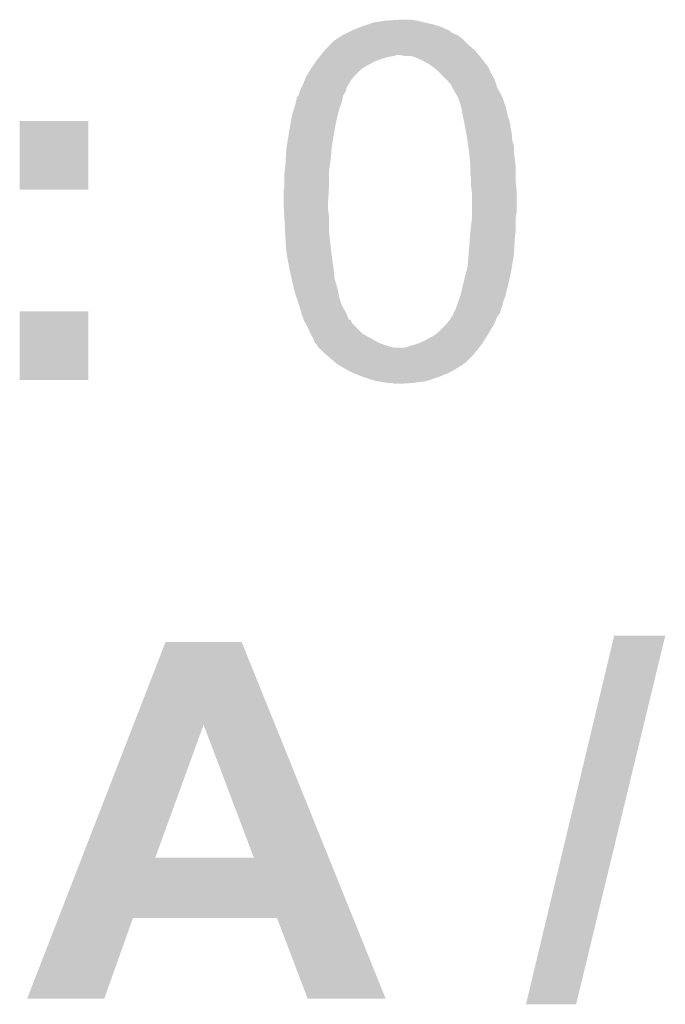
# Model space of a CAD drawing. Extents: x -1.3 to 24.2, y -3.9 to 53.4.
# Tile 46 of 54: x 2.8 to 4.6, y 48.9 to 51.6. Entities that reach past the tile are written whole.
import ezdxf

# ---------------------------------------------------------------- set-up
doc = ezdxf.new("R2010")
doc.units = 0
doc.layers.add('SERVO_3_CLICK_V101_GTO', color=12, linetype='CONTINUOUS')

msp = doc.modelspace()

# ---------------------------------------------------------------- linework, layer by layer
at = {"layer": 'SERVO_3_CLICK_V101_GTO'}
for points in [[(3.77698, 51.58232), (3.809998, 51.5874), (3.91668, 51.58232), (3.89636, 51.5874)], [(3.809998, 51.5874), (3.848098, 51.58994), (3.89636, 51.5874), (3.878578, 51.58994)], [(3.715976, 51.559438), (3.71602, 51.55946), (3.9878, 51.559438), (3.985264, 51.55946)], [(3.71602, 51.55946), (3.7211, 51.562), (3.985264, 51.55946), (3.979548, 51.562)], [(3.7211, 51.562), (3.740148, 51.56962), (3.979548, 51.562), (3.962398, 51.56962)], [(3.740148, 51.56962), (3.746498, 51.57216), (3.962398, 51.56962), (3.954778, 51.57216)], [(3.746498, 51.57216), (3.761732, 51.577238), (3.954778, 51.57216), (3.93954, 51.577238)], [(3.761732, 51.577238), (3.77698, 51.58232), (3.93954, 51.577238), (3.91668, 51.58232)], [(3.657602, 51.52136), (3.670306, 51.53406), (4.03606, 51.52136), (4.02336, 51.53406)], [(3.670306, 51.53406), (3.672846, 51.534066), (4.02336, 51.53406), (4.023354, 51.534066)], [(3.672846, 51.534066), (3.67538, 51.5366), (4.023354, 51.534066), (4.02082, 51.5366)], [(3.67538, 51.5366), (3.677924, 51.539142), (4.02082, 51.5366), (4.017642, 51.539142)], [(3.677924, 51.539142), (3.683002, 51.541682), (4.017642, 51.539142), (4.014468, 51.541682)], [(3.683002, 51.541682), (3.690618, 51.546758), (4.014468, 51.541682), (4.00812, 51.546758)], [(3.690618, 51.546758), (3.690622, 51.54676), (4.00812, 51.546758), (4.008116, 51.54676)], [(3.690622, 51.54676), (3.70078, 51.55184), (4.008116, 51.54676), (3.99542, 51.55184)], [(3.70078, 51.55184), (3.710932, 51.556916), (3.99542, 51.55184), (3.987808, 51.556916)], [(3.710932, 51.556916), (3.715976, 51.559438), (3.987808, 51.556916), (3.9878, 51.559438)], [(3.632892, 51.49342), (3.643282, 51.50612), (4.064728, 51.49342), (4.053842, 51.50612)], [(3.643282, 51.50612), (3.647438, 51.511198), (4.053842, 51.50612), (4.047918, 51.511198)], [(3.647438, 51.511198), (3.657602, 51.52136), (4.047918, 51.511198), (4.03606, 51.52136)], [(3.619244, 51.47564), (3.624578, 51.483258), (3.77952, 51.47564), (3.799838, 51.483258)], [(3.624578, 51.483258), (3.62458, 51.48326), (3.799838, 51.483258), (3.799844, 51.48326)], [(3.62458, 51.48326), (3.628736, 51.48834), (3.799844, 51.48326), (3.81762, 51.48834)], [(3.628736, 51.48834), (3.630816, 51.490882), (3.81762, 51.48834), (3.832862, 51.490882)], [(3.630816, 51.490882), (3.632892, 51.49342), (3.832862, 51.490882), (3.840484, 51.49342)], [(3.863342, 51.49088), (3.848098, 51.49342), (4.066906, 51.49088), (4.064728, 51.49342)], [(3.878582, 51.490878), (3.863342, 51.49088), (4.066908, 51.490878), (4.066906, 51.49088)], [(3.886192, 51.488342), (3.878582, 51.490878), (4.06908, 51.488342), (4.066908, 51.490878)], [(3.89382, 51.4858), (3.886192, 51.488342), (4.070988, 51.4858), (4.06908, 51.488342)], [(3.906522, 51.48072), (3.89382, 51.4858), (4.074798, 51.48072), (4.070988, 51.4858)], [(3.929382, 51.46802), (3.906522, 51.48072), (4.084322, 51.46802), (4.074798, 51.48072)], [(3.593082, 51.435), (3.605274, 51.455322), (3.72364, 51.435), (3.743962, 51.455322)], [(3.605274, 51.455322), (3.606798, 51.45786), (3.743962, 51.455322), (3.748192, 51.45786)], [(3.606798, 51.45786), (3.610354, 51.46294), (3.748192, 51.45786), (3.75666, 51.46294)], [(3.610354, 51.46294), (3.619244, 51.47564), (3.75666, 51.46294), (3.77952, 51.47564)], [(3.932768, 51.46548), (3.929382, 51.46802), (4.08686, 51.46548), (4.084322, 51.46802)], [(3.942926, 51.45786), (3.932768, 51.46548), (4.09194, 51.45786), (4.08686, 51.46548)], [(3.9497, 51.452778), (3.942926, 51.45786), (4.093974, 51.452778), (4.09194, 51.45786)], [(3.95732, 51.445158), (3.9497, 51.452778), (4.09702, 51.445158), (4.093974, 51.452778)], [(3.587496, 51.422304), (3.59156, 51.432462), (3.713484, 51.422304), (3.721608, 51.432462)], [(3.59156, 51.432462), (3.593082, 51.435), (3.721608, 51.432462), (3.72364, 51.435)], [(3.9751, 51.427378), (3.95732, 51.445158), (4.10718, 51.427378), (4.09702, 51.445158)], [(3.982722, 51.419756), (3.9751, 51.427378), (4.109722, 51.419756), (4.10718, 51.427378)], [(3.57632, 51.3969), (3.580132, 51.404524), (3.701416, 51.3969), (3.703322, 51.404524)], [(3.580132, 51.404524), (3.5814, 51.40706), (3.703322, 51.404524), (3.705012, 51.40706)], [(3.5814, 51.40706), (3.583432, 51.412142), (3.705012, 51.40706), (3.7084, 51.412142)], [(3.583432, 51.412142), (3.585462, 51.41722), (3.7084, 51.412142), (3.710942, 51.41722)], [(3.585462, 51.41722), (3.58648, 51.419766), (3.710942, 51.41722), (3.71348, 51.419766)], [(3.58648, 51.419766), (3.587496, 51.422304), (3.71348, 51.419766), (3.713484, 51.422304)], [(3.985274, 51.41468), (3.982722, 51.419756), (4.111414, 51.41468), (4.109722, 51.419756)], [(3.9878, 51.414658), (3.985274, 51.41468), (4.11142, 51.414658), (4.111414, 51.41468)], [(3.987802, 51.412136), (3.9878, 51.414658), (4.112262, 51.412136), (4.11142, 51.414658)], [(3.992156, 51.404518), (3.987802, 51.412136), (4.1148, 51.404518), (4.112262, 51.412136)], [(4.005218, 51.381658), (3.992156, 51.404518), (4.1275, 51.381658), (4.1148, 51.404518)], [(3.564888, 51.366422), (3.56616, 51.371502), (3.69062, 51.366422), (3.691466, 51.371502)], [(3.56616, 51.371502), (3.566166, 51.376586), (3.691466, 51.371502), (3.692314, 51.376586)], [(3.566166, 51.376586), (3.571238, 51.381662), (3.692314, 51.376586), (3.693162, 51.381662)], [(3.571238, 51.381662), (3.57124, 51.381664), (3.693162, 51.381662), (3.693162, 51.381664)], [(3.57124, 51.381664), (3.575472, 51.394362), (3.693162, 51.381664), (3.700782, 51.394362)], [(3.575472, 51.394362), (3.57632, 51.3969), (3.700782, 51.394362), (3.701416, 51.3969)], [(4.00812, 51.376578), (4.005218, 51.381658), (4.129348, 51.376578), (4.1275, 51.381658)], [(4.01574, 51.353718), (4.00812, 51.376578), (4.13766, 51.353718), (4.129348, 51.376578)], [(3.553462, 51.328322), (3.559386, 51.346102), (3.678554, 51.328322), (3.683002, 51.346102)], [(3.559386, 51.346102), (3.561078, 51.35118), (3.683002, 51.346102), (3.684904, 51.35118)], [(3.561078, 51.35118), (3.564888, 51.366422), (3.684904, 51.35118), (3.69062, 51.366422)], [(4.022346, 51.320698), (4.01574, 51.353718), (4.145284, 51.320698), (4.13766, 51.353718)], [(3.549226, 51.30292), (3.553038, 51.32578), (3.67284, 51.30292), (3.67792, 51.32578)], [(3.553038, 51.32578), (3.553462, 51.328322), (3.67792, 51.32578), (3.678554, 51.328322)], [(4.022854, 51.318154), (4.022346, 51.320698), (4.14782, 51.318154), (4.145284, 51.320698)], [(4.02387, 51.313078), (4.022854, 51.318154), (4.147822, 51.313078), (4.14782, 51.318154)], [(2.80924, 51.125142), (2.80926, 51.313058), (2.997178, 51.125142), (2.9972, 51.313058)], [(2.80926, 51.313058), (2.809262, 51.31308), (2.9972, 51.313058), (2.809262, 51.31308)], [(3.54457, 51.27498), (3.549226, 51.30292), (3.66776, 51.27498), (3.67284, 51.30292)], [(4.025394, 51.305456), (4.02387, 51.313078), (4.15036, 51.305456), (4.147822, 51.313078)], [(4.026918, 51.297838), (4.025394, 51.305456), (4.15036, 51.297838), (4.15036, 51.305456)], [(4.028948, 51.28768), (4.026918, 51.297838), (4.1529, 51.28768), (4.15036, 51.297838)], [(3.539488, 51.2445), (3.54457, 51.27498), (3.66268, 51.2445), (3.66776, 51.27498)], [(4.03098, 51.27752), (4.028948, 51.28768), (4.154932, 51.27752), (4.1529, 51.28768)], [(4.031344, 51.274978), (4.03098, 51.27752), (4.15544, 51.274978), (4.154932, 51.27752)], [(4.033158, 51.262276), (4.031344, 51.274978), (4.15544, 51.262276), (4.15544, 51.274978)], [(3.536808, 51.21148), (3.53822, 51.236882), (3.66014, 51.21148), (3.662094, 51.236882)], [(3.53822, 51.236882), (3.539488, 51.2445), (3.662094, 51.236882), (3.66268, 51.2445)], [(4.035698, 51.244498), (4.033158, 51.262276), (4.16052, 51.244498), (4.15544, 51.262276)], [(4.037876, 51.22926), (4.035698, 51.244498), (4.16052, 51.22926), (4.16052, 51.244498)], [(3.53568, 51.19116), (3.536808, 51.21148), (3.657236, 51.19116), (3.66014, 51.21148)], [(4.0386, 51.22418), (4.037876, 51.22926), (4.161156, 51.22418), (4.16052, 51.22926)], [(4.04114, 51.196242), (4.0386, 51.22418), (4.164648, 51.196242), (4.161156, 51.22418)], [(3.533774, 51.17592), (3.53568, 51.19116), (3.65506, 51.17592), (3.657236, 51.19116)], [(4.04114, 51.188618), (4.04114, 51.196242), (4.1656, 51.188618), (4.164648, 51.196242)], [(4.04114, 51.17338), (4.04114, 51.188618), (4.1656, 51.17338), (4.1656, 51.188618)], [(3.53314, 51.17084), (3.533774, 51.17592), (3.65506, 51.17084), (3.65506, 51.17592)], [(3.53314, 51.135282), (3.53314, 51.17084), (3.65506, 51.135282), (3.65506, 51.17084)], [(4.04368, 51.150518), (4.04114, 51.17338), (4.1656, 51.150518), (4.1656, 51.17338)], [(3.5306, 51.120042), (3.533138, 51.135278), (3.654162, 51.120042), (3.65506, 51.135278)], [(3.533138, 51.135278), (3.53314, 51.135282), (3.65506, 51.135278), (3.65506, 51.135282)], [(4.04368, 51.14544), (4.04368, 51.150518), (4.1656, 51.14544), (4.1656, 51.150518)], [(4.04368, 51.13274), (4.04368, 51.14544), (4.166872, 51.13274), (4.1656, 51.14544)], [(4.045494, 51.120042), (4.04368, 51.13274), (4.16814, 51.120042), (4.166872, 51.13274)], [(2.997178, 51.12512), (2.80924, 51.125142), (2.997178, 51.12512), (2.997178, 51.125142)], [(3.5306, 51.0921), (3.5306, 51.120042), (3.65252, 51.0921), (3.654162, 51.120042)], [(4.04622, 51.114958), (4.045494, 51.120042), (4.16814, 51.114958), (4.16814, 51.120042)], [(4.04622, 51.064158), (4.04622, 51.114958), (4.16814, 51.064158), (4.16814, 51.114958)], [(3.5306, 51.092098), (3.5306, 51.0921), (3.65252, 51.092098), (3.65252, 51.0921)], [(3.531804, 51.069242), (3.5306, 51.092098), (3.65252, 51.069242), (3.65252, 51.092098)], [(3.53274, 51.05146), (3.531804, 51.069242), (3.65506, 51.05146), (3.65252, 51.069242)], [(3.534878, 51.010822), (3.53274, 51.05146), (3.65506, 51.010822), (3.65506, 51.05146)], [(4.041774, 51.01336), (4.046218, 51.048918), (4.1656, 51.01336), (4.1656, 51.048918)], [(4.046218, 51.048918), (4.04622, 51.04892), (4.1656, 51.048918), (4.1656, 51.04892)], [(4.04622, 51.04892), (4.04622, 51.064158), (4.1656, 51.04892), (4.16814, 51.064158)], [(3.53568, 50.99558), (3.534878, 51.010822), (3.656754, 50.99558), (3.65506, 51.010822)], [(3.536158, 50.98796), (3.53568, 50.99558), (3.6576, 50.98796), (3.656754, 50.99558)], [(4.04005, 50.99304), (4.04114, 51.00828), (4.16306, 50.99304), (4.164964, 51.00828)], [(4.04114, 51.00828), (4.041774, 51.01336), (4.164964, 51.00828), (4.1656, 51.01336)], [(3.537744, 50.96256), (3.536158, 50.98796), (3.66014, 50.96256), (3.6576, 50.98796)], [(4.036646, 50.947318), (4.0386, 50.97272), (4.16052, 50.947318), (4.16193, 50.97272)], [(4.0386, 50.97272), (4.04005, 50.99304), (4.16193, 50.97272), (4.16306, 50.99304)], [(3.53822, 50.95494), (3.537744, 50.96256), (3.66118, 50.95494), (3.66014, 50.96256)], [(3.54584, 50.9143), (3.53822, 50.95494), (3.666722, 50.9143), (3.66118, 50.95494)], [(4.03606, 50.9397), (4.036646, 50.947318), (4.15925, 50.9397), (4.16052, 50.947318)], [(3.547474, 50.90668), (3.54584, 50.9143), (3.66776, 50.90668), (3.666722, 50.9143)], [(4.03352, 50.911758), (4.03606, 50.9397), (4.154592, 50.911758), (4.15925, 50.9397)], [(3.552916, 50.881282), (3.547474, 50.90668), (3.6703, 50.881282), (3.66776, 50.90668)], [(4.0259, 50.88382), (4.030748, 50.9016), (4.148948, 50.88382), (4.1529, 50.9016)], [(4.030748, 50.9016), (4.03352, 50.911758), (4.1529, 50.9016), (4.154592, 50.911758)], [(3.55346, 50.87874), (3.552916, 50.881282), (3.671064, 50.87874), (3.6703, 50.881282)], [(3.558738, 50.85588), (3.55346, 50.87874), (3.67792, 50.85588), (3.671064, 50.87874)], [(4.019126, 50.85588), (4.02082, 50.8635), (4.14274, 50.85588), (4.144432, 50.8635)], [(4.02082, 50.8635), (4.0259, 50.88382), (4.144432, 50.8635), (4.148948, 50.88382)], [(3.561082, 50.84572), (3.558738, 50.85588), (3.679954, 50.84572), (3.67792, 50.85588)], [(3.566162, 50.830482), (3.561082, 50.84572), (3.683, 50.830482), (3.679954, 50.84572)], [(4.00727, 50.815236), (4.014044, 50.835558), (4.13004, 50.815236), (4.137658, 50.835558)], [(4.014044, 50.835558), (4.015738, 50.84064), (4.137658, 50.835558), (4.138928, 50.84064)], [(4.015738, 50.84064), (4.019126, 50.85588), (4.138928, 50.84064), (4.14274, 50.85588)], [(3.57124, 50.81524), (3.566162, 50.830482), (3.688082, 50.81524), (3.683, 50.830482)], [(3.573526, 50.807622), (3.57124, 50.81524), (3.69062, 50.807622), (3.688082, 50.81524)], [(3.57886, 50.789842), (3.573526, 50.807622), (3.70078, 50.789842), (3.69062, 50.807622)], [(4.003546, 50.805078), (4.005578, 50.810156), (4.1275, 50.805078), (4.130038, 50.810156)], [(4.005578, 50.810156), (4.00558, 50.81016), (4.130038, 50.810156), (4.130038, 50.81016)], [(4.00558, 50.81016), (4.00727, 50.815236), (4.130038, 50.81016), (4.13004, 50.815236)], [(2.80924, 50.604442), (2.80926, 50.792358), (2.997178, 50.604442), (2.9972, 50.792358)], [(2.80926, 50.792358), (2.809262, 50.79238), (2.9972, 50.792358), (2.809262, 50.79238)], [(3.57886, 50.78984), (3.57886, 50.789842), (3.700782, 50.78984), (3.70078, 50.789842)], [(3.584786, 50.772064), (3.57886, 50.78984), (3.708398, 50.772064), (3.700782, 50.78984)], [(3.990338, 50.777138), (3.992876, 50.779678), (4.1148, 50.777138), (4.116704, 50.779678)], [(3.992876, 50.779678), (3.995418, 50.787296), (4.116704, 50.779678), (4.122418, 50.787296)], [(3.995418, 50.787296), (3.99542, 50.787298), (4.122418, 50.787296), (4.122418, 50.787298)], [(3.99542, 50.787298), (4.0005, 50.79746), (4.122418, 50.787298), (4.124962, 50.79746)], [(4.0005, 50.79746), (4.003546, 50.805078), (4.124962, 50.79746), (4.1275, 50.805078)], [(3.585628, 50.769542), (3.584786, 50.772064), (3.7084, 50.769542), (3.708398, 50.772064)], [(3.585634, 50.76952), (3.585628, 50.769542), (3.713466, 50.76952), (3.7084, 50.769542)], [(3.58648, 50.766982), (3.585634, 50.76952), (3.71474, 50.766982), (3.713466, 50.76952)], [(3.590834, 50.759364), (3.58648, 50.766982), (3.718558, 50.759364), (3.71474, 50.766982)], [(3.59664, 50.749202), (3.590834, 50.759364), (3.72872, 50.749202), (3.718558, 50.759364)], [(3.954778, 50.736498), (3.97256, 50.75428), (4.09397, 50.736498), (4.10464, 50.75428)], [(3.97256, 50.75428), (3.975102, 50.756822), (4.10464, 50.75428), (4.105768, 50.756822)], [(3.975102, 50.756822), (3.987796, 50.772056), (4.105768, 50.756822), (4.11254, 50.772056)], [(3.987796, 50.772056), (3.9878, 50.774594), (4.11254, 50.772056), (4.113668, 50.774594)], [(3.9878, 50.774594), (3.990338, 50.777138), (4.113668, 50.774594), (4.1148, 50.777138)], [(3.60426, 50.731422), (3.59664, 50.749202), (3.7465, 50.731422), (3.72872, 50.749202)], [(3.61188, 50.718722), (3.60426, 50.731422), (3.769358, 50.718722), (3.7465, 50.731422)], [(3.919222, 50.71364), (3.942078, 50.726338), (4.0797, 50.71364), (4.087782, 50.726338)], [(3.942078, 50.726338), (3.945254, 50.72888), (4.087782, 50.726338), (4.0894, 50.72888)], [(3.945254, 50.72888), (3.954778, 50.736498), (4.0894, 50.72888), (4.09397, 50.736498)], [(3.61696, 50.706024), (3.61188, 50.718722), (3.792212, 50.706024), (3.769358, 50.718722)], [(3.616964, 50.70602), (3.61696, 50.706024), (3.792218, 50.70602), (3.792212, 50.706024)], [(3.622038, 50.70094), (3.616964, 50.70602), (3.806192, 50.70094), (3.792218, 50.70602)], [(3.624578, 50.695864), (3.622038, 50.70094), (3.820156, 50.695864), (3.806192, 50.70094)], [(3.863336, 50.69332), (3.87858, 50.6984), (4.065524, 50.69332), (4.069588, 50.6984)], [(3.87858, 50.6984), (3.887472, 50.70094), (4.069588, 50.6984), (4.07162, 50.70094)], [(3.887472, 50.70094), (3.89636, 50.703478), (4.07162, 50.70094), (4.073234, 50.703478)], [(3.89636, 50.703478), (3.919222, 50.71364), (4.073234, 50.703478), (4.0797, 50.71364)], [(3.62458, 50.695862), (3.624578, 50.695864), (3.82016, 50.695862), (3.820156, 50.695864)], [(3.627122, 50.69332), (3.62458, 50.695862), (3.832858, 50.69332), (3.82016, 50.695862)], [(3.64236, 50.678078), (3.627122, 50.69332), (4.05333, 50.678078), (4.065524, 50.69332)], [(3.645322, 50.67554), (3.64236, 50.678078), (4.0513, 50.67554), (4.05333, 50.678078)], [(3.674958, 50.65014), (3.645322, 50.67554), (4.025894, 50.65014), (4.0513, 50.67554)], [(3.674984, 50.650118), (3.674958, 50.65014), (4.02336, 50.650118), (4.025894, 50.65014)], [(3.67792, 50.6476), (3.674984, 50.650118), (4.023346, 50.6476), (4.02336, 50.650118)], [(3.677932, 50.647594), (3.67792, 50.6476), (4.023346, 50.647594), (4.023346, 50.6476)], [(3.686814, 50.642518), (3.677932, 50.647594), (4.013198, 50.642518), (4.023346, 50.647594)], [(3.70459, 50.63236), (3.686814, 50.642518), (3.997958, 50.63236), (4.013198, 50.642518)], [(3.713478, 50.62728), (3.70459, 50.63236), (3.987798, 50.62728), (3.997958, 50.63236)], [(3.725334, 50.6222), (3.713478, 50.62728), (3.97764, 50.6222), (3.987798, 50.62728)], [(3.73126, 50.61966), (3.725334, 50.6222), (3.97129, 50.61966), (3.97764, 50.6222)], [(3.75158, 50.61204), (3.73126, 50.61966), (3.952242, 50.61204), (3.97129, 50.61966)], [(2.997178, 50.60442), (2.80924, 50.604442), (2.997178, 50.60442), (2.997178, 50.604442)], [(3.76682, 50.60696), (3.75158, 50.61204), (3.937, 50.60696), (3.952242, 50.61204)], [(3.784598, 50.60188), (3.76682, 50.60696), (3.921758, 50.60188), (3.937, 50.60696)], [(3.815078, 50.5968), (3.784598, 50.60188), (3.8862, 50.5968), (3.921758, 50.60188)], [(3.835398, 50.59426), (3.825238, 50.5968), (3.848102, 50.59426), (3.8862, 50.5968)], [(4.193546, 48.897566), (4.43485, 49.905894), (4.330688, 48.897566), (4.574534, 49.905894)], [(4.43485, 49.905894), (4.434858, 49.90592), (4.574534, 49.905894), (4.434858, 49.90592)], [(3.120292, 49.662022), (3.20803, 49.888126), (3.507564, 49.662022), (3.416304, 49.888126)], [(3.20803, 49.888126), (3.208036, 49.88814), (3.416304, 49.888126), (3.208036, 49.88814)], [(2.979384, 49.298888), (3.120292, 49.662022), (3.18009, 49.298888), (3.312144, 49.662022)], [(3.44929, 49.29886), (3.312144, 49.662022), (3.654142, 49.29886), (3.507564, 49.662022)], [(2.915308, 49.13376), (2.979372, 49.29886), (3.720778, 49.13376), (3.654142, 49.29886)], [(2.979372, 49.29886), (2.979384, 49.298888), (3.44929, 49.29886), (3.18009, 49.298888)], [(2.829572, 48.91281), (2.915302, 49.133744), (3.040374, 48.91281), (3.119116, 49.133744)], [(2.915302, 49.133744), (2.915308, 49.13376), (3.119116, 49.133744), (3.512804, 49.13376)], [(3.596636, 48.912794), (3.512804, 49.13376), (3.809964, 48.912794), (3.720778, 49.13376)], [(3.040364, 48.91278), (2.829572, 48.91281), (3.040364, 48.91278), (3.040374, 48.91281)], [(3.809968, 48.91278), (3.809964, 48.912794), (3.809968, 48.91278), (3.596636, 48.912794)], [(4.330682, 48.89754), (4.193546, 48.897566), (4.330682, 48.89754), (4.330688, 48.897566)]]:
    msp.add_solid(points, dxfattribs=at)

doc.saveas('drawing.dxf')
